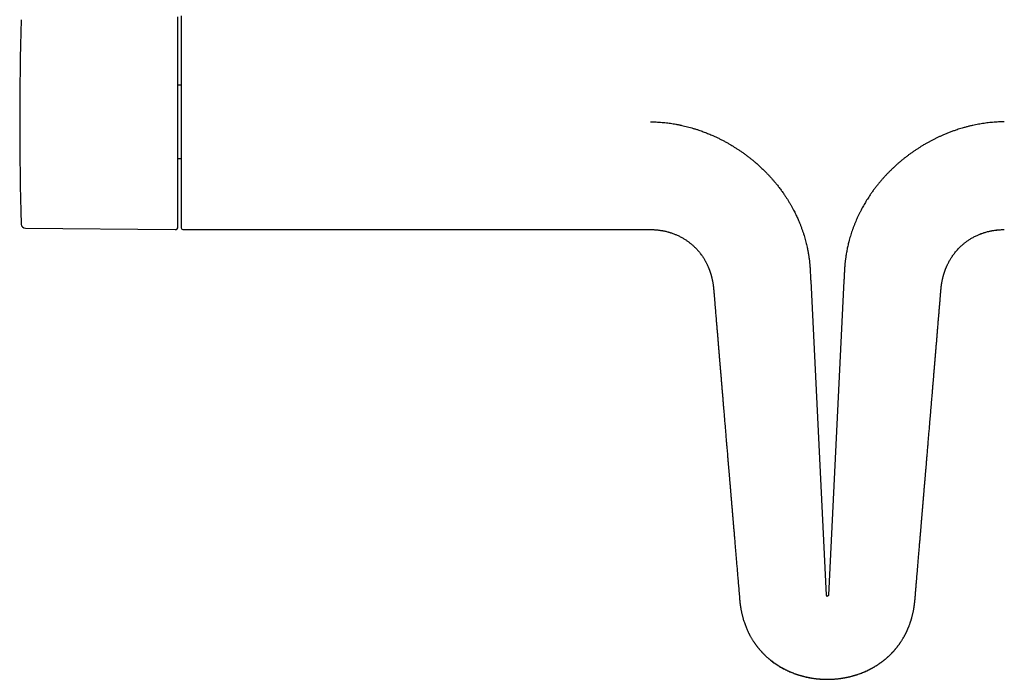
# Model space of a CAD drawing. Header units: millimetres. Extents: x 8 to 933, y 12 to 387.
# Tile 3 of 15: x 330 to 513, y 54 to 177. Entities that reach past the tile are written whole.
import ezdxf

# ---------------------------------------------------------------- set-up
doc = ezdxf.new("R2010")
doc.units = ezdxf.units.MM

msp = doc.modelspace()

# ---------------------------------------------------------------- linework, layer by layer
at = {"color": 7, "linetype": 'Continuous', "lineweight": 30}
for p, q in [((360, 164.6), (359.4, 164.6)), ((359.4, 151.02), (360, 151.02)), ((331.07, 138.06), (358.9, 137.81)), ((360.3, 137.81), (447.13, 137.81)), ((512.32, 137.8), (512.5, 137.8)), ((476.92, 128.29), (479.79, 69.93)), ((483.08, 128.29), (480.21, 69.93)), ((500.94, 124.73), (500.94, 124.73)), ((463.71, 69.14), (463.71, 69.14)), ((490.52, 57.83), (490.59, 57.89)), ((490.61, 57.9), (490.76, 58.03))]:
    msp.add_line(p, q, dxfattribs=at)
for centre, radius, start, end in [((979.99, 157.81), 649.99, 178.32705, 181.67295), ((331.08, 138.86), 0.8, 181.673, 269.5), ((358.9, 138.31), 0.5, 269.5, 0), ((360.3, 138.11), 0.3, 180, 270)]:
    msp.add_arc(centre, radius, start, end, dxfattribs=at)
for points, knots in [([(360, 177.51), (360, 177.51), (360, 177.51), (360, 177.5), (360, 177.48), (360, 177.45), (360, 177.41), (360, 177.36), (360, 177.32), (360, 177.28), (360, 177.23), (360, 177.18), (360, 177.12), (360, 177.04), (360, 176.95), (360, 176.83), (360, 176.7), (360, 176.56), (360, 176.41), (360, 176.24), (360, 176.09), (360, 175.95), (360, 175.82), (360, 175.69), (360, 175.56), (360, 175.42), (360, 175.27), (360, 175.11), (360, 174.91), (360, 174.69), (360, 174.47), (360, 174.24), (360, 174.02), (360, 173.8), (360, 173.58), (360, 173.35), (360, 173.11), (360, 172.86), (360, 172.58), (360, 172.29), (360, 171.98), (360, 171.67), (360, 171.34), (360, 171.01), (360, 170.67), (360, 170.33), (360, 169.98), (360, 169.62), (360, 169.27), (360, 168.9), (360, 168.55), (360, 168.22), (360, 167.9), (360, 167.58), (360, 167.26), (360, 166.94), (360, 166.59), (360, 166.22), (360, 165.82), (360, 165.42), (360, 165.06), (360, 164.74), (360, 164.46), (360, 164.18), (360, 163.9), (360, 163.61), (360, 163.33), (360, 163.04), (360, 162.73), (360, 162.39), (360, 162.03), (360, 161.66), (360, 161.3), (360, 160.89), (360, 160.43), (360, 159.91), (360, 159.39), (360, 158.86), (360, 158.34), (360, 157.83), (360, 157.36), (360, 156.91), (360, 156.46), (360, 156.01), (360, 155.62), (360, 155.27), (360, 154.98), (360, 154.69), (360, 154.4), (360, 154.1), (360, 153.74), (360, 153.33), (360, 152.87), (360, 152.41), (360, 151.95), (360, 151.5), (360, 151.04), (360, 150.65), (360, 150.3), (360, 150.01), (360, 149.72), (360, 149.44), (360, 149.15), (360, 148.87), (360, 148.55), (360, 148.21), (360, 147.83), (360, 147.46), (360, 147.1), (360, 146.77), (360, 146.46), (360, 146.16), (360, 145.86), (360, 145.56), (360, 145.25), (360, 144.93), (360, 144.59), (360, 144.27), (360, 143.95), (360, 143.63), (360, 143.32), (360, 143.02), (360, 142.72), (360, 142.44), (360, 142.16), (360, 141.9), (360, 141.64), (360, 141.4), (360, 141.19), (360, 140.99), (360, 140.8), (360, 140.62), (360, 140.44), (360, 140.26), (360, 140.08), (360, 139.89), (360, 139.72), (360, 139.57), (360, 139.44), (360, 139.33), (360, 139.23), (360, 139.14), (360, 139.04), (360, 138.95), (360, 138.87), (360, 138.78), (360, 138.7), (360, 138.61), (360, 138.53), (360, 138.46), (360, 138.38), (360, 138.31), (360, 138.24), (360, 138.19), (360, 138.15), (360, 138.12), (360, 138.11), (360, 138.11), (360, 138.11)], [0, 0, 0, 0, 0.003232, 0.010513, 0.017782, 0.025043, 0.032299, 0.039556, 0.044308, 0.049064, 0.053822, 0.058586, 0.063486, 0.068535, 0.076253, 0.083961, 0.091663, 0.099365, 0.107071, 0.114785, 0.122512, 0.127637, 0.132755, 0.137867, 0.142975, 0.148079, 0.153182, 0.158284, 0.165301, 0.172322, 0.179352, 0.186394, 0.192498, 0.198593, 0.20468, 0.210761, 0.216839, 0.222916, 0.230079, 0.237248, 0.244426, 0.251616, 0.25894, 0.266251, 0.273551, 0.280846, 0.288138, 0.295301, 0.30247, 0.309648, 0.316838, 0.322817, 0.328786, 0.334747, 0.340704, 0.346657, 0.35261, 0.359626, 0.366648, 0.373678, 0.380719, 0.385543, 0.39036, 0.395172, 0.39998, 0.404785, 0.409589, 0.414392, 0.419196, 0.425237, 0.431282, 0.437335, 0.443322, 0.449043, 0.457541, 0.466029, 0.474513, 0.482999, 0.491493, 0.5, 0.507281, 0.51455, 0.521811, 0.529068, 0.536324, 0.541077, 0.545832, 0.550591, 0.555354, 0.560254, 0.565304, 0.573021, 0.580729, 0.588431, 0.596133, 0.603839, 0.611553, 0.619281, 0.624406, 0.629524, 0.634636, 0.639743, 0.644848, 0.64995, 0.655052, 0.662069, 0.66909, 0.67612, 0.683162, 0.689267, 0.695361, 0.701448, 0.707529, 0.713607, 0.719684, 0.726848, 0.734016, 0.741194, 0.748384, 0.755709, 0.763019, 0.77032, 0.777614, 0.784906, 0.79207, 0.799238, 0.806416, 0.813606, 0.819585, 0.825554, 0.831516, 0.837472, 0.843425, 0.849378, 0.856394, 0.863416, 0.870446, 0.877488, 0.882311, 0.887128, 0.89194, 0.896748, 0.901554, 0.906357, 0.91116, 0.915964, 0.922005, 0.928051, 0.934103, 0.940091, 0.945811, 0.954309, 0.962798, 0.971282, 0.979767, 0.988261, 0.996768, 1, 1, 1, 1]), ([(359.4, 138.31), (359.4, 138.31), (359.4, 138.32), (359.4, 138.33), (359.4, 138.36), (359.4, 138.39), (359.4, 138.43), (359.4, 138.48), (359.4, 138.52), (359.4, 138.56), (359.4, 138.61), (359.4, 138.67), (359.4, 138.74), (359.4, 138.83), (359.4, 138.94), (359.4, 139.06), (359.4, 139.17), (359.4, 139.26), (359.4, 139.32), (359.4, 139.39), (359.4, 139.46), (359.4, 139.53), (359.4, 139.61), (359.4, 139.71), (359.4, 139.85), (359.4, 140.02), (359.4, 140.21), (359.4, 140.4), (359.4, 140.58), (359.4, 140.75), (359.4, 140.89), (359.4, 141.03), (359.4, 141.18), (359.4, 141.33), (359.4, 141.52), (359.4, 141.74), (359.4, 142), (359.4, 142.27), (359.4, 142.54), (359.4, 142.83), (359.4, 143.12), (359.4, 143.41), (359.4, 143.71), (359.4, 144.02), (359.4, 144.35), (359.4, 144.67), (359.4, 145.01), (359.4, 145.35), (359.4, 145.66), (359.4, 145.94), (359.4, 146.17), (359.4, 146.41), (359.4, 146.65), (359.4, 146.89), (359.4, 147.18), (359.4, 147.51), (359.4, 147.89), (359.4, 148.27), (359.4, 148.66), (359.4, 148.99), (359.4, 149.27), (359.4, 149.5), (359.4, 149.72), (359.4, 149.95), (359.4, 150.17), (359.4, 150.4), (359.4, 150.7), (359.4, 151.08), (359.4, 151.52), (359.4, 151.97), (359.4, 152.43), (359.4, 152.85), (359.4, 153.25), (359.4, 153.61), (359.4, 153.97), (359.4, 154.33), (359.4, 154.74), (359.4, 155.2), (359.4, 155.72), (359.4, 156.24), (359.4, 156.76), (359.4, 157.29), (359.4, 157.78), (359.4, 158.26), (359.4, 158.7), (359.4, 159.15), (359.4, 159.6), (359.4, 159.99), (359.4, 160.33), (359.4, 160.62), (359.4, 160.91), (359.4, 161.2), (359.4, 161.5), (359.4, 161.85), (359.4, 162.26), (359.4, 162.71), (359.4, 163.16), (359.4, 163.52), (359.4, 163.8), (359.4, 164), (359.4, 164.2), (359.4, 164.4), (359.4, 164.59), (359.4, 164.79), (359.4, 165.06), (359.4, 165.4), (359.4, 165.8), (359.4, 166.2), (359.4, 166.6), (359.4, 166.94), (359.4, 167.24), (359.4, 167.49), (359.4, 167.74), (359.4, 167.99), (359.4, 168.23), (359.4, 168.52), (359.4, 168.85), (359.4, 169.22), (359.4, 169.58), (359.4, 169.94), (359.4, 170.29), (359.4, 170.62), (359.4, 170.96), (359.4, 171.28), (359.4, 171.6), (359.4, 171.91), (359.4, 172.22), (359.4, 172.52), (359.4, 172.81), (359.4, 173.06), (359.4, 173.27), (359.4, 173.45), (359.4, 173.63), (359.4, 173.8), (359.4, 173.96), (359.4, 174.15), (359.4, 174.37), (359.4, 174.59), (359.4, 174.82), (359.4, 175.03), (359.4, 175.2), (359.4, 175.34), (359.4, 175.44), (359.4, 175.55), (359.4, 175.65), (359.4, 175.75), (359.4, 175.84), (359.4, 175.96), (359.4, 176.11), (359.4, 176.27), (359.4, 176.41), (359.4, 176.55), (359.4, 176.67), (359.4, 176.76), (359.4, 176.85), (359.4, 176.92), (359.4, 176.99), (359.4, 177.06), (359.4, 177.13), (359.4, 177.2), (359.4, 177.24), (359.4, 177.28), (359.4, 177.3), (359.4, 177.3), (359.4, 177.3)], [0, 0, 0, 0, 0.007319, 0.014626, 0.021926, 0.029223, 0.036519, 0.041299, 0.046082, 0.050868, 0.05566, 0.060589, 0.065668, 0.073277, 0.080876, 0.088472, 0.096068, 0.099479, 0.102892, 0.106307, 0.109723, 0.113143, 0.116565, 0.11999, 0.127209, 0.134416, 0.141614, 0.148807, 0.155998, 0.160708, 0.165421, 0.170136, 0.174855, 0.17958, 0.18431, 0.191684, 0.199044, 0.206395, 0.213741, 0.221085, 0.228301, 0.235523, 0.242755, 0.25, 0.257374, 0.264734, 0.272085, 0.279431, 0.286775, 0.291585, 0.296398, 0.301213, 0.306033, 0.310858, 0.31569, 0.32291, 0.330116, 0.337314, 0.344507, 0.351699, 0.355736, 0.359775, 0.363815, 0.367858, 0.371905, 0.375956, 0.380011, 0.38777, 0.395516, 0.403254, 0.410987, 0.418721, 0.424802, 0.430887, 0.436981, 0.443007, 0.448756, 0.457299, 0.465833, 0.474363, 0.482897, 0.491441, 0.5, 0.507318, 0.514624, 0.521924, 0.52922, 0.536517, 0.541297, 0.54608, 0.550868, 0.55566, 0.560589, 0.565668, 0.573277, 0.580876, 0.588472, 0.596068, 0.599479, 0.602892, 0.606307, 0.609723, 0.613143, 0.616565, 0.61999, 0.627209, 0.634416, 0.641614, 0.648807, 0.655998, 0.660708, 0.665421, 0.670136, 0.674855, 0.67958, 0.68431, 0.691684, 0.699044, 0.706395, 0.713741, 0.721085, 0.728301, 0.735523, 0.742755, 0.75, 0.757374, 0.764734, 0.772085, 0.779431, 0.786775, 0.791585, 0.796398, 0.801213, 0.806033, 0.810858, 0.81569, 0.82291, 0.830116, 0.837314, 0.844507, 0.851699, 0.855736, 0.859775, 0.863815, 0.867858, 0.871905, 0.875956, 0.880011, 0.88777, 0.895516, 0.903254, 0.910987, 0.918721, 0.924802, 0.930887, 0.936981, 0.943007, 0.948757, 0.957301, 0.965835, 0.974366, 0.982899, 0.991442, 1, 1, 1, 1]), ([(447.13, 157.81), (447.31, 157.81), (447.67, 157.81), (448.21, 157.79), (448.75, 157.76), (449.3, 157.72), (449.84, 157.67), (450.37, 157.61), (450.87, 157.54), (451.35, 157.47), (451.74, 157.4), (452.02, 157.35), (452.21, 157.32), (452.4, 157.28), (452.59, 157.24), (452.78, 157.2), (453.09, 157.14), (453.5, 157.04), (454.03, 156.91), (454.56, 156.77), (455.08, 156.61), (455.61, 156.45), (456.09, 156.29), (456.54, 156.14), (456.95, 155.99), (457.35, 155.84), (457.76, 155.68), (458.16, 155.51), (458.62, 155.31), (459.13, 155.09), (459.68, 154.83), (460.24, 154.55), (460.78, 154.27), (461.32, 153.98), (461.85, 153.68), (462.36, 153.37), (462.85, 153.07), (463.34, 152.75), (463.83, 152.43), (464.31, 152.1), (464.78, 151.75), (465.24, 151.4), (465.7, 151.05), (466.15, 150.68), (466.55, 150.35), (466.88, 150.06), (467.17, 149.81), (467.45, 149.55), (467.73, 149.3), (468, 149.03), (468.31, 148.73), (468.66, 148.38), (469.05, 147.98), (469.42, 147.57), (469.79, 147.16), (470.15, 146.74), (470.46, 146.37), (470.73, 146.03), (470.96, 145.74), (471.18, 145.45), (471.4, 145.15), (471.62, 144.86), (471.83, 144.56), (472.08, 144.2), (472.35, 143.79), (472.65, 143.32), (472.94, 142.85), (473.22, 142.38), (473.49, 141.9), (473.73, 141.45), (473.94, 141.03), (474.13, 140.64), (474.32, 140.25), (474.5, 139.86), (474.67, 139.47), (474.85, 139.04), (475.04, 138.56), (475.23, 138.04), (475.42, 137.52), (475.59, 137), (475.75, 136.47), (475.9, 135.97), (476.03, 135.48), (476.14, 135.01), (476.23, 134.63), (476.29, 134.35), (476.32, 134.17), (476.36, 133.98), (476.4, 133.8), (476.43, 133.61), (476.47, 133.37), (476.52, 133.09), (476.57, 132.76), (476.62, 132.44), (476.66, 132.12), (476.69, 131.84), (476.72, 131.59), (476.74, 131.35), (476.76, 131.13), (476.77, 130.93), (476.78, 130.8), (476.79, 130.72), (476.79, 130.69), (476.79, 130.65), (476.79, 130.62), (476.8, 130.58), (476.8, 130.54), (476.8, 130.51), (476.81, 130.34), (476.82, 130.16), (476.83, 129.96), (476.84, 129.88), (476.84, 129.8), (476.85, 129.58), (476.86, 129.38), (476.87, 129.2), (476.87, 129.19), (476.87, 129.18), (476.87, 129.16), (476.87, 129.14), (476.87, 129.11), (476.88, 129.07), (476.88, 129.01), (476.88, 128.95), (476.89, 128.89), (476.89, 128.82), (476.89, 128.75), (476.9, 128.67), (476.9, 128.59), (476.9, 128.51), (476.91, 128.44), (476.91, 128.38), (476.91, 128.33), (476.91, 128.3), (476.92, 128.29)], [0, 0, 0, 0, 0.011649, 0.023326, 0.035034, 0.04678, 0.058567, 0.070402, 0.080859, 0.091359, 0.101907, 0.106064, 0.110229, 0.114402, 0.118583, 0.122773, 0.126971, 0.138689, 0.150423, 0.162177, 0.173954, 0.185759, 0.197596, 0.206921, 0.21627, 0.225644, 0.235046, 0.244478, 0.25394, 0.267183, 0.280421, 0.293658, 0.306899, 0.320149, 0.333413, 0.345937, 0.358481, 0.371051, 0.383649, 0.396236, 0.408795, 0.421331, 0.433847, 0.446348, 0.458838, 0.467012, 0.475184, 0.483355, 0.491527, 0.4997, 0.507877, 0.519871, 0.531825, 0.543741, 0.555624, 0.567478, 0.579306, 0.587259, 0.595204, 0.603141, 0.611072, 0.618998, 0.62692, 0.63484, 0.646839, 0.658795, 0.670713, 0.682597, 0.694452, 0.706281, 0.715561, 0.72483, 0.734091, 0.743345, 0.752596, 0.761846, 0.773809, 0.785736, 0.797631, 0.8095, 0.821347, 0.833177, 0.843577, 0.853972, 0.864364, 0.868447, 0.87253, 0.876614, 0.880698, 0.884784, 0.888871, 0.896202, 0.903373, 0.910383, 0.917235, 0.923825, 0.928759, 0.933918, 0.939302, 0.942979, 0.946754, 0.947507, 0.948263, 0.949024, 0.949788, 0.950557, 0.951329, 0.952105, 0.952884, 0.962069, 0.9639, 0.965739, 0.967587, 0.969151, 0.979832, 0.98035, 0.980577, 0.98085, 0.98117, 0.981537, 0.98195, 0.98311, 0.98453, 0.985703, 0.987008, 0.988447, 0.990018, 0.991512, 0.993527, 0.995302, 0.996837, 0.998132, 0.999186, 1, 1, 1, 1]), ([(512.87, 157.81), (512.69, 157.81), (512.33, 157.81), (511.79, 157.79), (511.24, 157.76), (510.7, 157.72), (510.16, 157.67), (509.62, 157.61), (509.1, 157.54), (508.58, 157.46), (508.06, 157.37), (507.54, 157.27), (507.1, 157.18), (506.73, 157.09), (506.43, 157.02), (506.14, 156.95), (505.84, 156.87), (505.55, 156.79), (505.19, 156.7), (504.79, 156.58), (504.33, 156.43), (503.82, 156.26), (503.26, 156.07), (502.65, 155.84), (502.04, 155.59), (501.47, 155.35), (500.95, 155.12), (500.47, 154.9), (500, 154.67), (499.53, 154.43), (499.06, 154.19), (498.6, 153.93), (498.13, 153.66), (497.64, 153.37), (497.15, 153.07), (496.66, 152.75), (496.17, 152.43), (495.69, 152.09), (495.22, 151.75), (494.76, 151.4), (494.3, 151.05), (493.85, 150.68), (493.4, 150.31), (492.97, 149.94), (492.55, 149.55), (492.14, 149.17), (491.73, 148.77), (491.34, 148.38), (490.95, 147.98), (490.57, 147.57), (490.21, 147.16), (489.85, 146.74), (489.48, 146.29), (489.09, 145.81), (488.7, 145.3), (488.32, 144.78), (487.99, 144.3), (487.69, 143.86), (487.43, 143.46), (487.18, 143.05), (486.94, 142.65), (486.7, 142.24), (486.47, 141.83), (486.25, 141.4), (486.02, 140.95), (485.79, 140.49), (485.57, 140.02), (485.37, 139.55), (485.16, 139.07), (484.97, 138.58), (484.78, 138.08), (484.6, 137.58), (484.44, 137.08), (484.28, 136.58), (484.13, 136.07), (484.01, 135.6), (483.9, 135.16), (483.8, 134.76), (483.71, 134.35), (483.63, 133.95), (483.56, 133.54), (483.49, 133.13), (483.43, 132.76), (483.39, 132.45), (483.35, 132.19), (483.32, 131.94), (483.29, 131.68), (483.27, 131.42), (483.25, 131.2), (483.24, 131.04), (483.23, 130.93), (483.22, 130.82), (483.21, 130.7), (483.2, 130.59), (483.2, 130.48), (483.19, 130.36), (483.18, 130.24), (483.17, 130.12), (483.17, 130), (483.16, 129.88), (483.16, 129.75), (483.15, 129.6), (483.14, 129.46), (483.14, 129.31), (483.13, 129.17), (483.11, 128.82), (483.1, 128.53), (483.08, 128.29)], [0, 0, 0, 0, 0.011651, 0.023329, 0.035039, 0.046785, 0.058573, 0.070407, 0.081613, 0.092868, 0.104176, 0.115543, 0.126971, 0.133534, 0.140101, 0.146673, 0.15325, 0.159833, 0.166424, 0.176796, 0.18719, 0.197608, 0.211603, 0.225652, 0.239763, 0.25394, 0.265296, 0.276646, 0.287994, 0.299342, 0.310695, 0.322055, 0.333424, 0.345946, 0.358488, 0.371055, 0.38365, 0.396241, 0.408804, 0.421342, 0.433859, 0.446361, 0.45885, 0.471108, 0.483363, 0.495618, 0.507877, 0.519875, 0.531832, 0.543751, 0.555635, 0.56749, 0.579317, 0.593229, 0.607115, 0.620983, 0.634839, 0.64513, 0.655389, 0.665618, 0.67582, 0.685998, 0.696154, 0.706292, 0.717425, 0.728544, 0.73965, 0.75075, 0.761845, 0.773334, 0.784789, 0.796213, 0.807611, 0.818989, 0.830349, 0.841696, 0.850606, 0.859513, 0.868419, 0.877326, 0.886237, 0.895379, 0.904395, 0.910145, 0.915784, 0.921273, 0.926685, 0.932377, 0.938347, 0.940671, 0.943036, 0.94544, 0.947883, 0.950367, 0.95289, 0.955111, 0.957992, 0.960673, 0.963153, 0.965432, 0.968505, 0.971629, 0.974763, 0.977896, 0.98103, 0.984321, 1, 1, 1, 1]), ([(447.13, 137.81), (447.22, 137.81), (447.43, 137.81), (447.77, 137.8), (448.14, 137.77), (448.51, 137.74), (448.86, 137.7), (449.2, 137.64), (449.53, 137.58), (449.84, 137.52), (450.15, 137.45), (450.45, 137.37), (450.74, 137.28), (451.03, 137.19), (451.32, 137.09), (451.61, 136.98), (451.88, 136.87), (452.14, 136.75), (452.41, 136.63), (452.69, 136.49), (452.96, 136.34), (453.23, 136.19), (453.48, 136.04), (453.71, 135.89), (453.93, 135.74), (454.14, 135.6), (454.34, 135.45), (454.52, 135.3), (454.71, 135.15), (454.9, 134.99), (455.09, 134.82), (455.27, 134.65), (455.46, 134.46), (455.68, 134.24), (455.91, 133.99), (456.13, 133.74), (456.34, 133.48), (456.53, 133.22), (456.71, 132.97), (456.88, 132.72), (457.04, 132.48), (457.17, 132.26), (457.28, 132.07), (457.37, 131.91), (457.45, 131.75), (457.54, 131.59), (457.62, 131.43), (457.7, 131.26), (457.78, 131.08), (457.86, 130.91), (457.91, 130.78), (457.96, 130.67), (457.99, 130.6), (458.02, 130.52), (458.04, 130.45), (458.07, 130.39), (458.09, 130.34), (458.1, 130.3), (458.12, 130.26), (458.13, 130.23), (458.14, 130.19), (458.16, 130.14), (458.18, 130.07), (458.21, 130), (458.24, 129.91), (458.27, 129.81), (458.31, 129.7), (458.35, 129.58), (458.38, 129.45), (458.42, 129.3), (458.47, 129.15), (458.51, 128.98), (458.55, 128.81), (458.59, 128.62), (458.64, 128.43), (458.68, 128.24), (458.71, 128.05), (458.74, 127.88), (458.77, 127.69), (458.8, 127.52), (458.82, 127.35), (458.83, 127.21), (458.85, 127.07), (458.86, 126.95), (458.87, 126.87), (458.88, 126.81), (458.88, 126.74), (458.89, 126.67), (458.9, 126.59), (458.9, 126.5), (458.91, 126.39), (458.92, 126.28), (458.93, 126.16), (458.95, 126.02), (458.96, 125.89), (458.97, 125.75), (458.98, 125.61), (458.99, 125.46), (459.01, 125.29), (459.02, 125.1), (459.04, 124.91), (459.05, 124.79), (459.05, 124.73)], [0, 0, 0, 0, 0.01342, 0.032302, 0.050861, 0.069096, 0.087006, 0.104593, 0.120879, 0.136877, 0.152587, 0.168008, 0.183139, 0.19887, 0.214275, 0.229353, 0.244106, 0.258532, 0.272631, 0.288826, 0.304566, 0.31985, 0.334678, 0.348347, 0.361605, 0.37445, 0.386883, 0.398903, 0.410511, 0.42366, 0.436235, 0.448361, 0.460417, 0.477565, 0.494626, 0.511601, 0.528488, 0.545289, 0.560183, 0.575008, 0.589763, 0.604448, 0.613642, 0.622807, 0.631942, 0.640945, 0.649601, 0.659928, 0.669705, 0.678933, 0.687612, 0.69194, 0.696119, 0.700148, 0.704021, 0.707464, 0.710331, 0.712353, 0.714002, 0.715832, 0.717977, 0.720435, 0.724128, 0.728359, 0.733132, 0.738352, 0.74415, 0.750528, 0.757488, 0.76503, 0.773157, 0.781871, 0.790985, 0.800668, 0.810901, 0.821619, 0.830329, 0.839341, 0.848809, 0.858907, 0.866411, 0.873932, 0.881217, 0.888035, 0.891048, 0.894164, 0.897487, 0.90113, 0.905208, 0.909845, 0.915134, 0.921009, 0.927365, 0.934087, 0.941055, 0.948141, 0.955209, 0.962156, 0.971554, 0.980896, 0.990326, 1, 1, 1, 1]), ([(447.51, 137.8), (447.64, 137.8), (447.9, 137.79), (448.28, 137.76), (448.66, 137.72), (449.04, 137.67), (449.42, 137.6), (449.79, 137.53), (450.14, 137.45), (450.48, 137.36), (450.82, 137.26), (451.15, 137.15), (451.37, 137.07), (451.48, 137.03)], [0, 0, 0, 0, 0.094676, 0.18935, 0.28402, 0.378688, 0.47336, 0.568038, 0.654829, 0.741619, 0.828407, 0.915191, 1, 1, 1, 1]), ([(500.95, 124.73), (500.95, 124.73), (500.95, 124.8), (500.96, 124.93), (500.98, 125.12), (500.99, 125.31), (501.01, 125.51), (501.02, 125.68), (501.04, 125.83), (501.05, 125.97), (501.06, 126.1), (501.07, 126.22), (501.08, 126.33), (501.09, 126.44), (501.1, 126.53), (501.11, 126.62), (501.11, 126.69), (501.12, 126.76), (501.12, 126.82), (501.13, 126.88), (501.14, 126.94), (501.14, 127.01), (501.15, 127.1), (501.17, 127.22), (501.18, 127.36), (501.21, 127.53), (501.23, 127.72), (501.26, 127.9), (501.29, 128.07), (501.33, 128.25), (501.37, 128.45), (501.41, 128.64), (501.45, 128.83), (501.5, 129), (501.54, 129.17), (501.58, 129.32), (501.62, 129.46), (501.66, 129.59), (501.69, 129.7), (501.73, 129.81), (501.76, 129.9), (501.78, 129.98), (501.81, 130.05), (501.83, 130.1), (501.84, 130.15), (501.86, 130.19), (501.87, 130.21), (501.88, 130.24), (501.89, 130.27), (501.9, 130.3), (501.92, 130.35), (501.94, 130.42), (501.97, 130.49), (502, 130.56), (502.03, 130.63), (502.07, 130.73), (502.12, 130.86), (502.19, 131.01), (502.26, 131.17), (502.34, 131.34), (502.44, 131.54), (502.56, 131.78), (502.71, 132.05), (502.86, 132.32), (503.03, 132.58), (503.2, 132.84), (503.38, 133.11), (503.59, 133.38), (503.81, 133.66), (504.04, 133.94), (504.29, 134.21), (504.54, 134.47), (504.77, 134.69), (504.97, 134.87), (505.14, 135.02), (505.33, 135.18), (505.52, 135.34), (505.73, 135.5), (505.94, 135.65), (506.17, 135.81), (506.41, 135.97), (506.67, 136.13), (506.93, 136.29), (507.22, 136.44), (507.51, 136.59), (507.79, 136.73), (508.07, 136.85), (508.32, 136.95), (508.59, 137.06), (508.86, 137.15), (509.15, 137.25), (509.45, 137.34), (509.77, 137.43), (510.09, 137.51), (510.43, 137.58), (510.77, 137.64), (511.11, 137.69), (511.46, 137.74), (511.8, 137.77), (512.15, 137.79), (512.51, 137.81), (512.75, 137.81), (512.87, 137.81)], [0, 0, 0, 0, 0.0003777, 0.0103661, 0.0201084, 0.029775, 0.0395242, 0.0494955, 0.0562986, 0.0630398, 0.0696039, 0.0758815, 0.0817693, 0.0871693, 0.0919917, 0.0962335, 0.1000002, 0.103399, 0.1065319, 0.1094956, 0.1123814, 0.1152757, 0.120817, 0.1266338, 0.1325872, 0.142878, 0.15267, 0.1618832, 0.1706886, 0.1792246, 0.1900422, 0.2003736, 0.210155, 0.2191373, 0.2275851, 0.2355012, 0.242888, 0.2497474, 0.2560808, 0.2618893, 0.266542, 0.2707469, 0.2744183, 0.2775547, 0.2799276, 0.2818641, 0.2833643, 0.2844364, 0.2857582, 0.2877608, 0.2904443, 0.294043, 0.2978316, 0.3017673, 0.3058502, 0.3100806, 0.3180028, 0.3263982, 0.3352674, 0.3446106, 0.354428, 0.3697254, 0.38517, 0.4006915, 0.416288, 0.4319583, 0.4477014, 0.4655993, 0.4835898, 0.5016726, 0.5198479, 0.5381157, 0.5564872, 0.5676597, 0.5792927, 0.5913859, 0.6039394, 0.6169527, 0.6304255, 0.6443575, 0.658748, 0.6738709, 0.689469, 0.7055422, 0.7220905, 0.7391134, 0.7528213, 0.7668213, 0.781113, 0.7956961, 0.8105709, 0.8266658, 0.8430885, 0.8598385, 0.876915, 0.8943168, 0.9120436, 0.9290557, 0.9463576, 0.9639491, 0.9818301, 1, 1, 1, 1]), ([(508.21, 136.91), (508.32, 136.95), (508.55, 137.04), (508.91, 137.17), (509.27, 137.29), (509.64, 137.39), (510.01, 137.48), (510.39, 137.57), (510.76, 137.63), (511.12, 137.69), (511.47, 137.73), (511.82, 137.77), (512.17, 137.79), (512.4, 137.8), (512.52, 137.8)], [0, 0, 0, 0, 0.081327, 0.168128, 0.254931, 0.341737, 0.428546, 0.515354, 0.602158, 0.681725, 0.76129, 0.840858, 0.920428, 1, 1, 1, 1]), ([(459.05, 124.73), (459.06, 124.63), (459.09, 124.32), (459.13, 123.8), (459.18, 123.18), (459.23, 122.56), (459.28, 121.95), (459.33, 121.35), (459.39, 120.67), (459.45, 119.93), (459.52, 119.13), (459.59, 118.33), (459.65, 117.54), (459.72, 116.76), (459.78, 115.98), (459.84, 115.21), (459.91, 114.46), (459.97, 113.71), (460.03, 112.98), (460.09, 112.26), (460.15, 111.55), (460.21, 110.85), (460.27, 110.16), (460.32, 109.48), (460.38, 108.81), (460.43, 108.15), (460.49, 107.49), (460.55, 106.81), (460.6, 106.13), (460.66, 105.45), (460.71, 104.8), (460.77, 104.17), (460.82, 103.58), (460.86, 103.02), (460.91, 102.47), (460.95, 101.93), (461, 101.4), (461.04, 100.89), (461.08, 100.39), (461.12, 99.9), (461.16, 99.42), (461.2, 98.95), (461.24, 98.48), (461.28, 98.03), (461.32, 97.58), (461.36, 97.15), (461.39, 96.73), (461.43, 96.32), (461.46, 95.92), (461.49, 95.53), (461.52, 95.15), (461.55, 94.79), (461.58, 94.43), (461.61, 94.09), (461.64, 93.74), (461.67, 93.4), (461.7, 93.06), (461.73, 92.73), (461.75, 92.42), (461.78, 92.12), (461.8, 91.85), (461.82, 91.6), (461.84, 91.36), (461.86, 91.14), (461.88, 90.89), (461.9, 90.64), (461.93, 90.37), (461.95, 90.09), (461.98, 89.78), (462, 89.46), (462.03, 89.15), (462.05, 88.87), (462.07, 88.64), (462.09, 88.43), (462.1, 88.27), (462.11, 88.14), (462.12, 88.05), (462.13, 87.97), (462.13, 87.9), (462.14, 87.84), (462.14, 87.79), (462.15, 87.75), (462.15, 87.72), (462.15, 87.68), (462.16, 87.63), (462.16, 87.57), (462.17, 87.5), (462.18, 87.42), (462.18, 87.33), (462.19, 87.22), (462.2, 87.11), (462.21, 86.99), (462.22, 86.86), (462.23, 86.71), (462.25, 86.56), (462.26, 86.39), (462.28, 86.2), (462.3, 85.99), (462.31, 85.77), (462.33, 85.54), (462.35, 85.3), (462.37, 85.06), (462.39, 84.81), (462.42, 84.56), (462.44, 84.29), (462.46, 84.01), (462.49, 83.72), (462.51, 83.41), (462.54, 83.08), (462.57, 82.73), (462.6, 82.36), (462.63, 81.98), (462.67, 81.58), (462.7, 81.17), (462.74, 80.74), (462.78, 80.3), (462.81, 79.85), (462.85, 79.38), (462.89, 78.9), (462.93, 78.42), (462.97, 77.94), (463.01, 77.46), (463.06, 76.97), (463.1, 76.47), (463.14, 75.96), (463.18, 75.44), (463.23, 74.91), (463.28, 74.36), (463.32, 73.81), (463.37, 73.24), (463.42, 72.66), (463.47, 72.08), (463.52, 71.5), (463.56, 70.93), (463.61, 70.34), (463.66, 69.74), (463.7, 69.34), (463.71, 69.14)], [0, 0, 0, 0, 0.005427, 0.016749, 0.027936, 0.039017, 0.050007, 0.060902, 0.0717, 0.086387, 0.100885, 0.115189, 0.1293, 0.143501, 0.157503, 0.171305, 0.184908, 0.198312, 0.211518, 0.224526, 0.237336, 0.249948, 0.262363, 0.274579, 0.286598, 0.298419, 0.310042, 0.322599, 0.334917, 0.346995, 0.358834, 0.370433, 0.380747, 0.390865, 0.400785, 0.410508, 0.420034, 0.429198, 0.438172, 0.446956, 0.45555, 0.464123, 0.472498, 0.480675, 0.488654, 0.496436, 0.504019, 0.511404, 0.518591, 0.52558, 0.532371, 0.538965, 0.54536, 0.551557, 0.557556, 0.563927, 0.570058, 0.57595, 0.581602, 0.587014, 0.591717, 0.596223, 0.600531, 0.604643, 0.608558, 0.6135, 0.618309, 0.622984, 0.629034, 0.634844, 0.640413, 0.645742, 0.649564, 0.653253, 0.656807, 0.658436, 0.660029, 0.661478, 0.662743, 0.663825, 0.664723, 0.665438, 0.665975, 0.666599, 0.667451, 0.668508, 0.669784, 0.67128, 0.672994, 0.674804, 0.676807, 0.679003, 0.681392, 0.683975, 0.686751, 0.68972, 0.693209, 0.696932, 0.700888, 0.705078, 0.709502, 0.713727, 0.718144, 0.722755, 0.727559, 0.732556, 0.737746, 0.743129, 0.749273, 0.755651, 0.762262, 0.769107, 0.776186, 0.783633, 0.791322, 0.799253, 0.807426, 0.815842, 0.824499, 0.833398, 0.841768, 0.850342, 0.859119, 0.868099, 0.877283, 0.88667, 0.89626, 0.906053, 0.91605, 0.92625, 0.936654, 0.94726, 0.957447, 0.967814, 0.978362, 0.989091, 1, 1, 1, 1]), ([(496.29, 69.14), (496.3, 69.27), (496.33, 69.62), (496.38, 70.2), (496.43, 70.88), (496.49, 71.54), (496.54, 72.19), (496.6, 72.83), (496.65, 73.44), (496.7, 74.02), (496.74, 74.57), (496.79, 75.1), (496.83, 75.63), (496.87, 76.14), (496.92, 76.65), (496.96, 77.14), (497, 77.62), (497.04, 78.09), (497.08, 78.55), (497.11, 78.99), (497.15, 79.42), (497.18, 79.83), (497.22, 80.22), (497.25, 80.6), (497.28, 80.97), (497.31, 81.33), (497.34, 81.69), (497.37, 82.04), (497.4, 82.38), (497.43, 82.7), (497.45, 83.02), (497.48, 83.33), (497.51, 83.63), (497.53, 83.94), (497.56, 84.24), (497.58, 84.52), (497.6, 84.8), (497.62, 85.05), (497.64, 85.28), (497.66, 85.5), (497.68, 85.7), (497.7, 85.9), (497.71, 86.08), (497.73, 86.25), (497.74, 86.41), (497.75, 86.57), (497.77, 86.72), (497.78, 86.86), (497.79, 86.99), (497.8, 87.1), (497.81, 87.19), (497.81, 87.27), (497.82, 87.34), (497.82, 87.39), (497.83, 87.44), (497.83, 87.47), (497.83, 87.5), (497.83, 87.52), (497.84, 87.55), (497.84, 87.58), (497.84, 87.63), (497.85, 87.7), (497.86, 87.78), (497.86, 87.87), (497.87, 87.96), (497.88, 88.12), (497.9, 88.34), (497.93, 88.62), (497.95, 88.92), (497.98, 89.23), (498, 89.56), (498.03, 89.9), (498.06, 90.25), (498.09, 90.55), (498.11, 90.81), (498.13, 91.02), (498.15, 91.23), (498.17, 91.46), (498.18, 91.69), (498.21, 91.94), (498.23, 92.21), (498.25, 92.5), (498.28, 92.79), (498.3, 93.1), (498.33, 93.42), (498.36, 93.74), (498.39, 94.08), (498.42, 94.42), (498.45, 94.78), (498.48, 95.15), (498.51, 95.54), (498.54, 95.93), (498.58, 96.34), (498.61, 96.76), (498.65, 97.19), (498.68, 97.63), (498.72, 98.08), (498.76, 98.54), (498.8, 99.01), (498.84, 99.5), (498.88, 99.99), (498.93, 100.5), (498.97, 101.03), (499.02, 101.6), (499.07, 102.19), (499.12, 102.8), (499.17, 103.42), (499.22, 104.04), (499.27, 104.64), (499.32, 105.24), (499.37, 105.85), (499.43, 106.47), (499.48, 107.1), (499.53, 107.73), (499.58, 108.37), (499.64, 109.02), (499.7, 109.69), (499.75, 110.37), (499.81, 111.07), (499.87, 111.78), (499.93, 112.5), (499.99, 113.23), (500.05, 113.97), (500.11, 114.72), (500.18, 115.49), (500.24, 116.26), (500.31, 117.05), (500.37, 117.84), (500.44, 118.65), (500.51, 119.47), (500.57, 120.24), (500.63, 120.96), (500.69, 121.63), (500.74, 122.3), (500.8, 122.98), (500.86, 123.67), (500.91, 124.25), (500.94, 124.6), (500.95, 124.73)], [0, 0, 0, 0, 0.006692, 0.01913, 0.031324, 0.043275, 0.054983, 0.066447, 0.077668, 0.087741, 0.097608, 0.107272, 0.11673, 0.125984, 0.135034, 0.143879, 0.15252, 0.160956, 0.169187, 0.177214, 0.185036, 0.192224, 0.19923, 0.206054, 0.212697, 0.219157, 0.22564, 0.231929, 0.238024, 0.243924, 0.24963, 0.255142, 0.26046, 0.266086, 0.271476, 0.276632, 0.281552, 0.286237, 0.290292, 0.294154, 0.29782, 0.301293, 0.304571, 0.307655, 0.310544, 0.313498, 0.316217, 0.3187, 0.320949, 0.322962, 0.324563, 0.325976, 0.3272, 0.328237, 0.329086, 0.329621, 0.33004, 0.33041, 0.33087, 0.331423, 0.332421, 0.333626, 0.33504, 0.336659, 0.33838, 0.340135, 0.345005, 0.350122, 0.355484, 0.361094, 0.36695, 0.373052, 0.379401, 0.385996, 0.389555, 0.393261, 0.397132, 0.401171, 0.405375, 0.409747, 0.414695, 0.41984, 0.425182, 0.430722, 0.436459, 0.442286, 0.448304, 0.454512, 0.46091, 0.467635, 0.474559, 0.48168, 0.489001, 0.496519, 0.504236, 0.512151, 0.520264, 0.528576, 0.537086, 0.545794, 0.5547, 0.563805, 0.573108, 0.583571, 0.594273, 0.605216, 0.616398, 0.62782, 0.638389, 0.649155, 0.660118, 0.671279, 0.682637, 0.693984, 0.705522, 0.71725, 0.729168, 0.741526, 0.754081, 0.766835, 0.779787, 0.792937, 0.806286, 0.819833, 0.83358, 0.847526, 0.861671, 0.876018, 0.890564, 0.905313, 0.920261, 0.932144, 0.944146, 0.956264, 0.968496, 0.980847, 0.993355, 1, 1, 1, 1]), ([(479.79, 69.93), (479.79, 69.92), (479.79, 69.89), (479.81, 69.85), (479.83, 69.82), (479.84, 69.8), (479.86, 69.78), (479.89, 69.76), (479.92, 69.75), (479.96, 69.74), (479.99, 69.74), (480, 69.74)], [0, 0, 0, 0, 0.139014, 0.269053, 0.395664, 0.459653, 0.525018, 0.641672, 0.757104, 0.875304, 1, 1, 1, 1]), ([(480.21, 69.93), (480.21, 69.92), (480.21, 69.89), (480.19, 69.85), (480.17, 69.81), (480.15, 69.79), (480.12, 69.77), (480.1, 69.76), (480.07, 69.75), (480.04, 69.74), (480.01, 69.74), (480, 69.74)], [0, 0, 0, 0, 0.140225, 0.270647, 0.396889, 0.525129, 0.60403, 0.681536, 0.758781, 0.876566, 1, 1, 1, 1]), ([(463.71, 69.14), (463.71, 69.13), (463.71, 69.09), (463.72, 69.04), (463.73, 68.97), (463.73, 68.9), (463.74, 68.81), (463.75, 68.72), (463.76, 68.61), (463.77, 68.49), (463.79, 68.36), (463.81, 68.22), (463.83, 68.07), (463.85, 67.92), (463.88, 67.74), (463.91, 67.55), (463.94, 67.34), (463.98, 67.12), (464.03, 66.89), (464.08, 66.66), (464.13, 66.42), (464.19, 66.18), (464.25, 65.96), (464.3, 65.77), (464.33, 65.64), (464.36, 65.57), (464.36, 65.54), (464.37, 65.52), (464.38, 65.49), (464.38, 65.47), (464.39, 65.45), (464.43, 65.33), (464.49, 65.12), (464.6, 64.81), (464.71, 64.48), (464.84, 64.15), (464.97, 63.82), (465.1, 63.51), (465.23, 63.21), (465.33, 63.01), (465.4, 62.88), (465.43, 62.82), (465.46, 62.76), (465.49, 62.7), (465.52, 62.64), (465.55, 62.58), (465.61, 62.47), (465.69, 62.32), (465.8, 62.12), (465.92, 61.91), (466.05, 61.7), (466.17, 61.5), (466.27, 61.36), (466.33, 61.26), (466.36, 61.22), (466.39, 61.17), (466.43, 61.12), (466.47, 61.06), (466.5, 61), (466.56, 60.92), (466.64, 60.81), (466.73, 60.68), (466.82, 60.57), (466.9, 60.45), (466.98, 60.35), (467.05, 60.26), (467.12, 60.18), (467.17, 60.11), (467.23, 60.05), (467.27, 60), (467.29, 59.97), (467.3, 59.96), (467.3, 59.96), (467.31, 59.95), (467.31, 59.94), (467.32, 59.93), (467.38, 59.86), (467.51, 59.72), (467.64, 59.57), (467.71, 59.49), (467.73, 59.46), (467.76, 59.44), (467.78, 59.41), (467.8, 59.39), (467.82, 59.36), (467.85, 59.33), (467.89, 59.29), (467.94, 59.24), (468, 59.17), (468.08, 59.1), (468.16, 59.01), (468.26, 58.92), (468.36, 58.82), (468.46, 58.72), (468.58, 58.61), (468.71, 58.49), (468.86, 58.36), (468.99, 58.24), (469.12, 58.12), (469.25, 58.02), (469.36, 57.93), (469.47, 57.84), (469.54, 57.79), (469.57, 57.76)], [0, 0, 0, 0, 0.003432, 0.007615, 0.012546, 0.01822, 0.024633, 0.031779, 0.040095, 0.04921, 0.059116, 0.069805, 0.081265, 0.093489, 0.106464, 0.121593, 0.137603, 0.15448, 0.172207, 0.190768, 0.208831, 0.227594, 0.247044, 0.260251, 0.273748, 0.276777, 0.278509, 0.280241, 0.281972, 0.283702, 0.285431, 0.287159, 0.311595, 0.335837, 0.363157, 0.390247, 0.417116, 0.443774, 0.467068, 0.490214, 0.49539, 0.500559, 0.505722, 0.510877, 0.516026, 0.521167, 0.526302, 0.543077, 0.56058, 0.578805, 0.597744, 0.614997, 0.632795, 0.636864, 0.640961, 0.645085, 0.650309, 0.655582, 0.660743, 0.665791, 0.678634, 0.690695, 0.701981, 0.712495, 0.722244, 0.731231, 0.738512, 0.745209, 0.751323, 0.758503, 0.759246, 0.759977, 0.760694, 0.761399, 0.762091, 0.762771, 0.763438, 0.784799, 0.805404, 0.807941, 0.810467, 0.812981, 0.815483, 0.817973, 0.820451, 0.822687, 0.82741, 0.83283, 0.839984, 0.84807, 0.857087, 0.86703, 0.877898, 0.888908, 0.899411, 0.915085, 0.929865, 0.943756, 0.956762, 0.968887, 0.980133, 0.990503, 1, 1, 1, 1]), ([(490.43, 57.76), (490.46, 57.79), (490.53, 57.84), (490.63, 57.92), (490.74, 58.01), (490.85, 58.1), (490.97, 58.21), (491.08, 58.3), (491.18, 58.39), (491.26, 58.46), (491.35, 58.54), (491.43, 58.62), (491.52, 58.7), (491.61, 58.79), (491.7, 58.87), (491.79, 58.96), (491.86, 59.04), (491.94, 59.11), (492, 59.18), (492.06, 59.24), (492.11, 59.29), (492.16, 59.34), (492.21, 59.4), (492.29, 59.49), (492.39, 59.59), (492.49, 59.71), (492.57, 59.8), (492.61, 59.85), (492.62, 59.86), (492.63, 59.87), (492.64, 59.89), (492.65, 59.9), (492.66, 59.91), (492.69, 59.94), (492.73, 59.99), (492.78, 60.06), (492.85, 60.14), (492.92, 60.23), (493, 60.33), (493.08, 60.44), (493.17, 60.56), (493.27, 60.69), (493.38, 60.83), (493.46, 60.95), (493.51, 61.03), (493.54, 61.07), (493.57, 61.12), (493.6, 61.16), (493.64, 61.22), (493.72, 61.34), (493.84, 61.52), (493.97, 61.73), (494.12, 61.98), (494.25, 62.2), (494.33, 62.36), (494.36, 62.41), (494.37, 62.43), (494.38, 62.44), (494.39, 62.46), (494.39, 62.48), (494.4, 62.49), (494.42, 62.53), (494.45, 62.58), (494.49, 62.66), (494.54, 62.76), (494.59, 62.86), (494.65, 62.98), (494.71, 63.11), (494.78, 63.24), (494.83, 63.37), (494.89, 63.49), (494.95, 63.63), (495.01, 63.77), (495.07, 63.91), (495.13, 64.05), (495.19, 64.21), (495.26, 64.4), (495.33, 64.61), (495.4, 64.81), (495.47, 64.99), (495.52, 65.16), (495.57, 65.31), (495.6, 65.42), (495.62, 65.49), (495.63, 65.51), (495.63, 65.52), (495.63, 65.52), (495.63, 65.53), (495.63, 65.53), (495.64, 65.54), (495.66, 65.63), (495.71, 65.82), (495.78, 66.08), (495.85, 66.33), (495.9, 66.58), (495.95, 66.82), (496, 67.04), (496.04, 67.25), (496.07, 67.45), (496.11, 67.63), (496.13, 67.81), (496.16, 67.98), (496.18, 68.13), (496.2, 68.27), (496.21, 68.4), (496.23, 68.52), (496.24, 68.63), (496.25, 68.73), (496.26, 68.83), (496.27, 68.91), (496.28, 68.98), (496.28, 69.04), (496.29, 69.1), (496.29, 69.13), (496.29, 69.14)], [0, 0, 0, 0, 0.009022, 0.01883, 0.029428, 0.040816, 0.052998, 0.065977, 0.073999, 0.0823, 0.090881, 0.099741, 0.108883, 0.118307, 0.128115, 0.137244, 0.145663, 0.153369, 0.16036, 0.166635, 0.172193, 0.177031, 0.183515, 0.190501, 0.203017, 0.215817, 0.227317, 0.228622, 0.22993, 0.23124, 0.232553, 0.233869, 0.235188, 0.23651, 0.242463, 0.249305, 0.257036, 0.265662, 0.275186, 0.285612, 0.296946, 0.309533, 0.323091, 0.337627, 0.341629, 0.345701, 0.349841, 0.354031, 0.356721, 0.36738, 0.386081, 0.405232, 0.424839, 0.451438, 0.463404, 0.464757, 0.466113, 0.46747, 0.46883, 0.470192, 0.471555, 0.472921, 0.47906, 0.486121, 0.494112, 0.503036, 0.512902, 0.523717, 0.535489, 0.545417, 0.555948, 0.567086, 0.57884, 0.591214, 0.602458, 0.612856, 0.630479, 0.647364, 0.663498, 0.678872, 0.691764, 0.704051, 0.714359, 0.718743, 0.719229, 0.719714, 0.720198, 0.720681, 0.721162, 0.721643, 0.722122, 0.743594, 0.764326, 0.784304, 0.803512, 0.821935, 0.839558, 0.855428, 0.87056, 0.884943, 0.898564, 0.911411, 0.922855, 0.933585, 0.943594, 0.952872, 0.961413, 0.969209, 0.976253, 0.982539, 0.988061, 0.992815, 0.996795, 1, 1, 1, 1]), ([(469.47, 57.84), (469.56, 57.77), (469.76, 57.61), (470.08, 57.38), (470.43, 57.14), (470.78, 56.9), (471.15, 56.68), (471.51, 56.46), (471.89, 56.26), (472.27, 56.07), (472.66, 55.88), (473.05, 55.71), (473.44, 55.54), (473.84, 55.39), (474.25, 55.24), (474.65, 55.11), (475.07, 54.98), (475.48, 54.87), (475.89, 54.77), (476.3, 54.67), (476.72, 54.59), (477.14, 54.52), (477.56, 54.46), (477.99, 54.4), (478.42, 54.36), (478.85, 54.33), (479.28, 54.3), (479.67, 54.29), (479.9, 54.29), (480, 54.29)], [0, 0, 0, 0, 0.029259, 0.066906, 0.104569, 0.142249, 0.179946, 0.217658, 0.255387, 0.293137, 0.330907, 0.368699, 0.406511, 0.444473, 0.482447, 0.520433, 0.558431, 0.596442, 0.633786, 0.671141, 0.708508, 0.745883, 0.784028, 0.822178, 0.860331, 0.898484, 0.936633, 0.974776, 1, 1, 1, 1]), ([(469.57, 57.76), (469.59, 57.75), (469.63, 57.71), (469.7, 57.66), (469.78, 57.6), (469.87, 57.53), (469.97, 57.46), (470.08, 57.38), (470.18, 57.31), (470.26, 57.25), (470.32, 57.21), (470.38, 57.17), (470.45, 57.13), (470.52, 57.08), (470.58, 57.03), (470.68, 56.97), (470.82, 56.89), (470.98, 56.78), (471.14, 56.68), (471.31, 56.59), (471.46, 56.5), (471.58, 56.43), (471.69, 56.37), (471.77, 56.33), (471.85, 56.28), (471.94, 56.24), (472.06, 56.18), (472.2, 56.11), (472.36, 56.02), (472.54, 55.94), (472.73, 55.85), (472.93, 55.76), (473.12, 55.68), (473.33, 55.59), (473.58, 55.49), (473.85, 55.39), (474.07, 55.31), (474.19, 55.26), (474.24, 55.25), (474.25, 55.24), (474.27, 55.24), (474.28, 55.23), (474.29, 55.23), (474.33, 55.22), (474.38, 55.2), (474.45, 55.18), (474.53, 55.15), (474.63, 55.12), (474.73, 55.09), (474.85, 55.05), (474.98, 55.01), (475.11, 54.97), (475.25, 54.93), (475.4, 54.9), (475.55, 54.86), (475.71, 54.82), (475.86, 54.78), (476.01, 54.74), (476.16, 54.71), (476.31, 54.68), (476.45, 54.65), (476.58, 54.62), (476.7, 54.6), (476.81, 54.58), (476.9, 54.56), (476.98, 54.55), (477.04, 54.54), (477.11, 54.53), (477.17, 54.52), (477.25, 54.51), (477.35, 54.49), (477.47, 54.47), (477.62, 54.45), (477.78, 54.43), (477.95, 54.41), (478.13, 54.39), (478.3, 54.38), (478.46, 54.36), (478.62, 54.35), (478.78, 54.34), (478.95, 54.33), (479.12, 54.32), (479.29, 54.31), (479.46, 54.3), (479.61, 54.3), (479.75, 54.3), (479.88, 54.3), (479.96, 54.3), (480, 54.3)], [0, 0, 0, 0, 0.006531, 0.014235, 0.02311, 0.033156, 0.04437, 0.056751, 0.070298, 0.076628, 0.083182, 0.089962, 0.096967, 0.104196, 0.111651, 0.119016, 0.136579, 0.15327, 0.171181, 0.187969, 0.203638, 0.218188, 0.226763, 0.234896, 0.243439, 0.252487, 0.261872, 0.277827, 0.294672, 0.312408, 0.331033, 0.350549, 0.369101, 0.386605, 0.413559, 0.440514, 0.464236, 0.474674, 0.476041, 0.477408, 0.478774, 0.480141, 0.481508, 0.482875, 0.488758, 0.49565, 0.503551, 0.512462, 0.522382, 0.533312, 0.545252, 0.558202, 0.570692, 0.583997, 0.598118, 0.612979, 0.627431, 0.641117, 0.654035, 0.668137, 0.681195, 0.693209, 0.704177, 0.7141, 0.722978, 0.72922, 0.734816, 0.74019, 0.746569, 0.753444, 0.760815, 0.77303, 0.786403, 0.800934, 0.816624, 0.833471, 0.847521, 0.862287, 0.877223, 0.891458, 0.905088, 0.921597, 0.937123, 0.951665, 0.965225, 0.9778, 0.989392, 1, 1, 1, 1]), ([(480, 54.3), (480.04, 54.3), (480.13, 54.3), (480.27, 54.3), (480.42, 54.3), (480.58, 54.31), (480.76, 54.31), (480.93, 54.32), (481.1, 54.33), (481.26, 54.34), (481.44, 54.35), (481.61, 54.37), (481.78, 54.38), (481.95, 54.4), (482.12, 54.42), (482.29, 54.44), (482.45, 54.46), (482.59, 54.48), (482.71, 54.5), (482.81, 54.52), (482.9, 54.53), (482.98, 54.54), (483.05, 54.56), (483.14, 54.57), (483.24, 54.59), (483.36, 54.61), (483.49, 54.64), (483.62, 54.66), (483.77, 54.7), (483.9, 54.72), (484.01, 54.75), (484.08, 54.76), (484.16, 54.78), (484.24, 54.8), (484.32, 54.82), (484.42, 54.85), (484.55, 54.88), (484.71, 54.92), (484.87, 54.97), (485.03, 55.01), (485.17, 55.06), (485.31, 55.1), (485.43, 55.14), (485.51, 55.16), (485.57, 55.18), (485.59, 55.19), (485.62, 55.2), (485.65, 55.21), (485.67, 55.22), (485.83, 55.27), (486.11, 55.37), (486.52, 55.53), (486.92, 55.69), (487.3, 55.86), (487.66, 56.03), (487.9, 56.16), (488.06, 56.24), (488.14, 56.28), (488.21, 56.31), (488.27, 56.35), (488.33, 56.38), (488.39, 56.41), (488.48, 56.46), (488.6, 56.53), (488.75, 56.62), (488.92, 56.72), (489.06, 56.8), (489.17, 56.88), (489.25, 56.93), (489.34, 56.98), (489.43, 57.04), (489.52, 57.11), (489.62, 57.17), (489.72, 57.24), (489.83, 57.32), (489.94, 57.4), (490.05, 57.47), (490.15, 57.54), (490.23, 57.61), (490.31, 57.67), (490.37, 57.72), (490.41, 57.75), (490.43, 57.76)], [0, 0, 0, 0, 0.011232, 0.023575, 0.037031, 0.0516, 0.067279, 0.084071, 0.098044, 0.112703, 0.128048, 0.144002, 0.15931, 0.173821, 0.190181, 0.205393, 0.219457, 0.232373, 0.244142, 0.252584, 0.260318, 0.266703, 0.273643, 0.281526, 0.290915, 0.301363, 0.31287, 0.325435, 0.33906, 0.353742, 0.360537, 0.367537, 0.374742, 0.382151, 0.389765, 0.39636, 0.411061, 0.425169, 0.44048, 0.455024, 0.468802, 0.481814, 0.492631, 0.502855, 0.505435, 0.507974, 0.510473, 0.512931, 0.515348, 0.517724, 0.556725, 0.59572, 0.634714, 0.67332, 0.707001, 0.740464, 0.747947, 0.755419, 0.762881, 0.768771, 0.774646, 0.780746, 0.787071, 0.801968, 0.817984, 0.83512, 0.853378, 0.861941, 0.870732, 0.879749, 0.889877, 0.900178, 0.91004, 0.919462, 0.933303, 0.946068, 0.957757, 0.968367, 0.977898, 0.986348, 0.993716, 1, 1, 1, 1]), ([(480, 54.29), (480.09, 54.29), (480.33, 54.29), (480.72, 54.3), (481.15, 54.33), (481.57, 54.36), (482, 54.4), (482.42, 54.45), (482.84, 54.52), (483.26, 54.59), (483.68, 54.67), (484.09, 54.76), (484.51, 54.87), (484.93, 54.98), (485.34, 55.1), (485.75, 55.24), (486.16, 55.38), (486.56, 55.54), (486.95, 55.7), (487.34, 55.88), (487.73, 56.06), (488.02, 56.21), (488.18, 56.3), (488.22, 56.32)], [0, 0, 0, 0, 0.03328, 0.083662, 0.13405, 0.184442, 0.234832, 0.284317, 0.333794, 0.38326, 0.432712, 0.483159, 0.53359, 0.584004, 0.634402, 0.684788, 0.735164, 0.785529, 0.835594, 0.885642, 0.935669, 0.985676, 1, 1, 1, 1])]:
    msp.add_open_spline(points, degree=3, knots=knots, dxfattribs=at)

doc.saveas('drawing.dxf')
